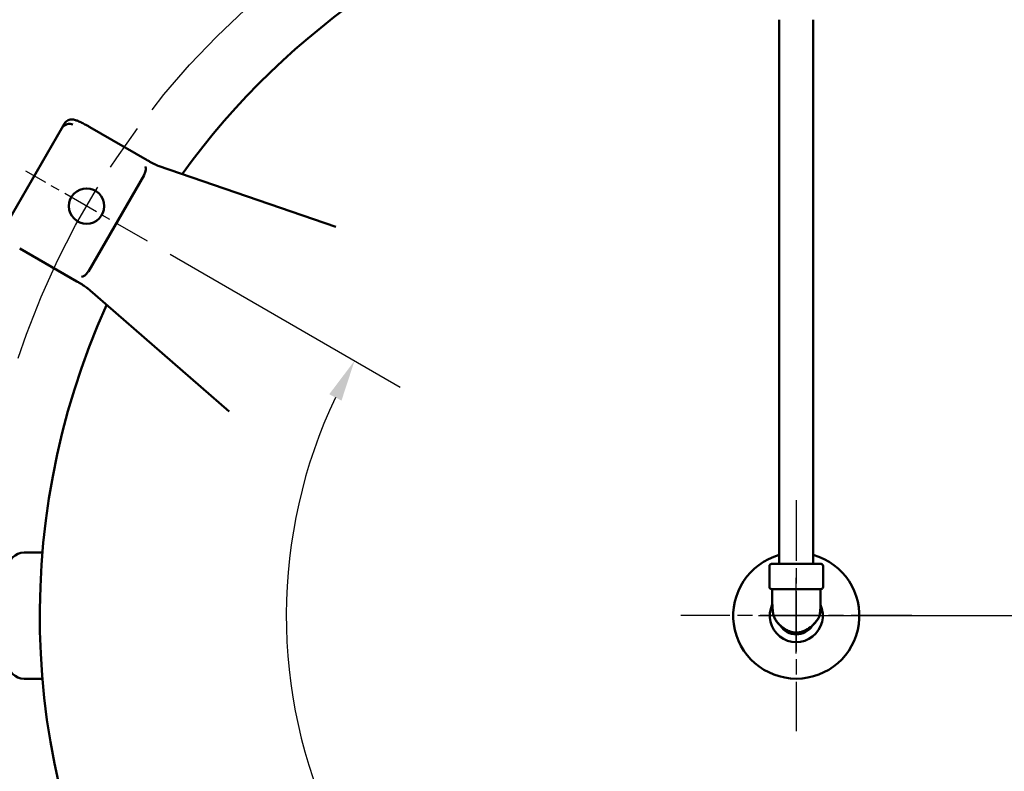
# Model space of a CAD drawing. Header units: inches. Extents: x 1 to 226, y 4 to 143.
# Tile 5 of 46: x 56 to 71, y 32 to 44. Entities that reach past the tile are written whole.
import ezdxf

# ---------------------------------------------------------------- set-up
doc = ezdxf.new("R2010")
doc.units = ezdxf.units.IN
doc.header["$LTSCALE"] = 6.666667
doc.header["$MEASUREMENT"] = 0
doc.linetypes.add('CHAIN', pattern=[0.7087, 0.4724, -0.0591, 0.1181, -0.0591])
for name, color, linetype, lineweight in [('Center Mark (ANSI)', 7, 'Continuous', 25), ('Centerline (ANSI)', 7, 'Continuous', 25), ('Dimension (ANSI)', 7, 'Continuous', 25), ('Visible (ANSI)', 7, 'Continuous', 50)]:
    doc.layers.add(name, color=color, linetype=linetype, lineweight=lineweight)
doc.styles.add('Note Text (ANSI)', font='tahoma.ttf')
doc.dimstyles.new('Default (ANSI)', dxfattribs={"dimscale": 6.666667, "dimtxt": 0.12, "dimasz": 0.098425, "dimexe": 0.125, "dimexo": 0.0625, "dimgap": 0.031496, "dimtad": 0, "dimtih": 1, "dimtoh": 1, "dimrnd": 1e-08, "dimzin": 4, "dimdsep": 46, "dimtxsty": 'Note Text (ANSI)', "dimcen": 0.09, "dimdle": 0.393701, "dimclrd": 256, "dimclre": 256, "dimclrt": 256, "dimadec": 0, "dimazin": 1, "dimtfac": 1, "dimtofl": 0, "dimtmove": 0, "dimatfit": 3, "dimfxl": 1, "dimtolj": 1, "dimtzin": 4, "dimlwd": -1, "dimlwe": -1, "dimarcsym": 0})

# ---------------------------------------------------------------- blocks, each defined once
blk = doc.blocks.new('*D7')
at = {"layer": 'Defpoints', "color": 0, "transparency": 16777216}
for p in [(67.969, 34.95), (72.169, 34.95), (67.969, 21.95)]:
    blk.add_point(p, dxfattribs=at)
at = {"layer": 'Dimension (ANSI)', "transparency": 16777216}
for p, q in [((68.386, 34.95), (73.002, 34.95)), ((72.169, 34.294), (72.169, 29.752)), ((72.169, 22.607), (72.169, 27.149)), ((68.386, 21.95), (73.002, 21.95))]:
    blk.add_line(p, q, dxfattribs=at)
for points in [[(72.059, 34.294), (72.278, 34.294), (72.169, 34.95)], [(72.059, 22.607), (72.278, 22.607), (72.169, 21.95)]]:
    blk.add_solid(points, dxfattribs=at)
at = {"layer": 'Dimension (ANSI)', "transparency": 16777216, "insert": (70.884, 29.542), "char_height": 0.8, "attachment_point": 1, "style": 'Note Text (ANSI)'}
blk.add_mtext('\\A1;\\fTahoma|b0|i0;\\H0.8000;13.00\\P\\fTahoma|b0|i0;\\H0.8000;3X', dxfattribs=at)
blk = doc.blocks.new('*D8')
at = {"layer": 'Defpoints', "color": 0, "transparency": 16777216}
for p in [(57.675, 40.894), (67.969, 34.95), (60.001, 33.546), (67.969, 20.837)]:
    blk.add_point(p, dxfattribs=at)
at = {"layer": 'Dimension (ANSI)', "transparency": 16777216}
for p, q in [((58.036, 40.685), (61.684, 38.579)), ((67.969, 21.254), (67.969, 27.693))]:
    blk.add_line(p, q, dxfattribs=at)
for start, end in [(154.6482, 204.9955), (215.2716, 265.3518)]:
    blk.add_arc((67.969, 34.95), 8.09, start, end, dxfattribs=at)
for points in [[(60.561, 38.465), (60.755, 38.364), (60.962, 38.996)], [(67.318, 26.996), (67.309, 26.777), (67.969, 26.86)]]:
    blk.add_solid(points, dxfattribs=at)
at = {"layer": 'Dimension (ANSI)', "transparency": 16777216, "insert": (58.76, 31.322), "char_height": 0.8, "attachment_point": 1, "style": 'Note Text (ANSI)'}
blk.add_mtext('\\A1;\\fTahoma|b0|i0;\\H0.8000;120° TYP', dxfattribs=at)
blk = doc.blocks.new('*D11')
at = {"layer": 'Defpoints', "color": 0, "transparency": 16777216}
for p in [(75.358, 44.406), (60.58, 25.495)]:
    blk.add_point(p, dxfattribs=at)
at = {"layer": 'Dimension (ANSI)', "transparency": 16777216}
for p, q in [((78.811, 48.824), (75.762, 44.923)), ((79.656, 48.824), (78.811, 48.824)), ((67.969, 34.35), (67.969, 35.55)), ((67.369, 34.95), (68.569, 34.95))]:
    blk.add_line(p, q, dxfattribs=at)
blk.add_solid([(75.676, 44.99), (75.848, 44.855), (75.358, 44.406)], dxfattribs=at)
at = {"layer": 'Dimension (ANSI)', "transparency": 16777216, "insert": (79.866, 49.255), "char_height": 0.8, "attachment_point": 1, "style": 'Note Text (ANSI)'}
blk.add_mtext('\\A1;∅24.00', dxfattribs=at)

msp = doc.modelspace()

# ---------------------------------------------------------------- linework, layer by layer
at = {"layer": 'Center Mark (ANSI)', "linetype": 'CHAIN', "ltscale": 0.185445}
msp.add_line((57.675, 40.894), (55.747, 42.007), dxfattribs=at)
at = {"layer": 'Center Mark (ANSI)', "linetype": 'CHAIN', "ltscale": 0.305439}
for p, q in [((67.969, 36.784), (67.969, 33.117)), ((69.802, 34.95), (66.136, 34.95))]:
    msp.add_line(p, q, dxfattribs=at)
at = {"layer": 'Centerline (ANSI)', "linetype": 'CHAIN', "ltscale": 0.952448}
msp.add_circle((67.969, 34.95), 13, dxfattribs=at)
at = {"layer": 'Visible (ANSI)'}
for p, q in [((67.699, 44.409), (67.699, 35.77)), ((68.239, 44.409), (68.239, 35.77)), ((56.319, 42.687), (55.444, 41.172)), ((56.362, 42.762), (56.319, 42.687)), ((56.762, 42.705), (57.67, 42.18)), ((57.848, 42.091), (60.663, 41.122)), ((56.739, 40.414), (57.622, 41.944)), ((56.558, 40.255), (55.65, 40.779)), ((58.972, 38.192), (56.725, 40.146)), ((55.719, 35.95), (56.011, 35.95)), ((68.361, 35.77), (67.577, 35.77)), ((67.544, 35.737), (67.544, 35.404)), ((68.394, 35.737), (68.394, 35.404)), ((67.577, 35.37), (68.361, 35.37)), ((68.179, 35.37), (68.179, 35.37)), ((55.719, 33.95), (56.011, 33.95))]:
    msp.add_line(p, q, dxfattribs=at)
msp.add_circle((56.711, 41.45), 0.28, dxfattribs=at)
for centre, radius, start, end in [((67.969, 34.95), 12, 35.7396, 85.1066), ((67.969, 34.95), 12, 103.5067, 144.2604), ((67.969, 34.95), 12, 155.7396, 264.2604), ((67.969, 34.95), 12, 275.7396, 24.2604), ((55.719, 35.7), 0.25, 90, 180), ((67.969, 34.95), 1, 105.6643, 74.3357), ((67.577, 35.737), 0.0333, 90, 180), ((68.361, 35.737), 0.0333, 0, 90), ((67.577, 35.404), 0.0333, 180, 270), ((68.361, 35.404), 0.0333, 270, 0), ((67.969, 34.95), 0.42, 155.1784, 24.3958), ((67.969, 34.95), 0.298, 212.3255, 327.1741), ((55.719, 34.2), 0.25, 180, 270)]:
    msp.add_arc(centre, radius, start, end, dxfattribs=at)
for centre, major_axis, ratio, start_param, end_param in [((56.427, 42.624), (0.063, 0.109), 0.995037, 1.471128, 1.570796), ((56.433, 42.635), (0.127, 0.034), 0.904988, 0.835232, 2.30636), ((57.581, 41.972), (0.057, 0.111), 0.398693, 4.693449, 6.164576), ((57.461, 42.027), (0.165, -0.076), 0.688021, 6.217753, 6.245305), ((56.694, 40.436), (-0.068, -0.105), 0.398693, 0.118609, 1.589737), ((56.586, 40.513), (0.148, -0.105), 0.688021, 0.037881, 0.065432)]:
    msp.add_ellipse(centre, major_axis=major_axis, ratio=ratio, start_param=start_param, end_param=end_param, dxfattribs=at)
for points, knots in [([(56.362, 42.762), (56.369, 42.774), (56.378, 42.785), (56.398, 42.803), (56.408, 42.809), (56.43, 42.82), (56.441, 42.822), (56.461, 42.827), (56.47, 42.827), (56.488, 42.827), (56.496, 42.825), (56.516, 42.822), (56.525, 42.819), (56.552, 42.81), (56.569, 42.804), (56.607, 42.787), (56.628, 42.777), (56.672, 42.754), (56.695, 42.742), (56.733, 42.721), (56.748, 42.713), (56.762, 42.705)], [-1.570796, -1.570796, -1.570796, -1.570796, -1.538187, -1.538187, -1.50231, -1.50231, -1.456313, -1.456313, -1.393592, -1.393592, -1.305505, -1.305505, -1.13124, -1.13124, -0.81708, -0.81708, -0.502921, -0.502921, -0.188762, -0.188762, 0, 0, 0, 0]), ([(57.848, 42.091), (57.845, 42.092), (57.84, 42.094), (57.826, 42.099), (57.816, 42.104), (57.794, 42.114), (57.782, 42.12), (57.755, 42.134), (57.741, 42.141), (57.712, 42.157), (57.696, 42.165), (57.678, 42.176), (57.674, 42.178), (57.67, 42.18)], [-1.095786, -1.095786, -1.095786, -1.095786, -0.930792, -0.930792, -0.711635, -0.711635, -0.492478, -0.492478, -0.273321, -0.273321, -0.054164, -0.054164, 0, 0, 0, 0]), ([(56.558, 40.255), (56.573, 40.246), (56.588, 40.237), (56.617, 40.22), (56.631, 40.211), (56.657, 40.194), (56.669, 40.186), (56.691, 40.171), (56.7, 40.165), (56.715, 40.153), (56.721, 40.148), (56.725, 40.146)], [0, 0, 0, 0, 0.219157, 0.219157, 0.438314, 0.438314, 0.657471, 0.657471, 0.876628, 0.876628, 1.095786, 1.095786, 1.095786, 1.095786]), ([(68.352, 35.37), (68.352, 35.37), (68.352, 35.37), (68.352, 35.37), (68.352, 35.37), (68.352, 35.37), (68.352, 35.37), (68.352, 35.37), (68.352, 35.37), (68.352, 35.368), (68.352, 35.366), (68.352, 35.362), (68.352, 35.358), (68.352, 35.345), (68.352, 35.334), (68.352, 35.306), (68.352, 35.288), (68.352, 35.241), (68.352, 35.212), (68.352, 35.158), (68.352, 35.134), (68.352, 35.09), (68.351, 35.07), (68.35, 35.038), (68.349, 35.025), (68.346, 34.996), (68.344, 34.982), (68.34, 34.962), (68.339, 34.957), (68.336, 34.946), (68.334, 34.94), (68.331, 34.93), (68.329, 34.927), (68.326, 34.919), (68.323, 34.915), (68.317, 34.902), (68.312, 34.895), (68.305, 34.885), (68.302, 34.881), (68.298, 34.876), (68.297, 34.874), (68.296, 34.873), (68.295, 34.873), (68.295, 34.873), (68.295, 34.872), (68.295, 34.872), (68.295, 34.872), (68.292, 34.868), (68.289, 34.865), (68.282, 34.856), (68.278, 34.851), (68.268, 34.839), (68.261, 34.832), (68.249, 34.818), (68.242, 34.811), (68.229, 34.798), (68.221, 34.791), (68.185, 34.759), (68.155, 34.739), (68.101, 34.71), (68.078, 34.701), (68.035, 34.688), (68.016, 34.684), (67.973, 34.68), (67.949, 34.68), (67.919, 34.685), (67.912, 34.687), (67.894, 34.691), (67.883, 34.694), (67.865, 34.7), (67.858, 34.703), (67.842, 34.709), (67.833, 34.713), (67.813, 34.723), (67.802, 34.729), (67.776, 34.745), (67.762, 34.755), (67.739, 34.773), (67.73, 34.78), (67.708, 34.8), (67.696, 34.812), (67.672, 34.839), (67.659, 34.855), (67.642, 34.881), (67.636, 34.891), (67.627, 34.907), (67.624, 34.913), (67.619, 34.925), (67.617, 34.931), (67.612, 34.943), (67.611, 34.95), (67.602, 34.98), (67.599, 35.001), (67.593, 35.049), (67.591, 35.074), (67.588, 35.124), (67.587, 35.149), (67.586, 35.239), (67.587, 35.305), (67.587, 35.37)], [0, 0, 0, 0, 0.000049, 0.000049, 0.000146, 0.000146, 0.000537, 0.000537, 0.0021, 0.0021, 0.0146, 0.0146, 0.038751, 0.038751, 0.119258, 0.119258, 0.253435, 0.253435, 0.477063, 0.477063, 0.66342, 0.66342, 0.810527, 0.810527, 0.916149, 0.916149, 1.055485, 1.055485, 1.105596, 1.105596, 1.15684, 1.15684, 1.18578, 1.18578, 1.222645, 1.222645, 1.297787, 1.297787, 1.322796, 1.322796, 1.347804, 1.347804, 1.348195, 1.348195, 1.35132, 1.35132, 1.355764, 1.355764, 1.403243, 1.403243, 1.470186, 1.470186, 1.544231, 1.544231, 1.614348, 1.614348, 1.691837, 1.691837, 1.99551, 1.99551, 2.195647, 2.195647, 2.348728, 2.348728, 2.524902, 2.524902, 2.582738, 2.582738, 2.672634, 2.672634, 2.732491, 2.732491, 2.812312, 2.812312, 2.918751, 2.918751, 3.064449, 3.064449, 3.161529, 3.161529, 3.297736, 3.297736, 3.456252, 3.456252, 3.545782, 3.545782, 3.596013, 3.596013, 3.644852, 3.644852, 3.706143, 3.706143, 3.944947, 3.944947, 4.155432, 4.155432, 4.345003, 4.345003, 4.845004, 4.845004, 4.845004, 4.845004]), ([(68.352, 35.37), (68.352, 35.305), (68.352, 35.239), (68.352, 35.154), (68.352, 35.134), (68.352, 35.091), (68.351, 35.066), (68.349, 35.019), (68.346, 34.996), (68.341, 34.966), (68.34, 34.958), (68.336, 34.945), (68.335, 34.942), (68.333, 34.936), (68.332, 34.933), (68.328, 34.924), (68.325, 34.917), (68.319, 34.906), (68.316, 34.901), (68.308, 34.89), (68.304, 34.884), (68.298, 34.877), (68.298, 34.875), (68.297, 34.874), (68.296, 34.874), (68.296, 34.873), (68.296, 34.873), (68.292, 34.868), (68.29, 34.866), (68.283, 34.857), (68.278, 34.851), (68.269, 34.84), (68.265, 34.836), (68.255, 34.825), (68.249, 34.818), (68.236, 34.805), (68.23, 34.799), (68.214, 34.784), (68.204, 34.776), (68.184, 34.76), (68.173, 34.752), (68.153, 34.739), (68.145, 34.734), (68.123, 34.722), (68.109, 34.715), (68.085, 34.704), (68.074, 34.7), (68.055, 34.694), (68.047, 34.692), (68.032, 34.688), (68.026, 34.686), (68.014, 34.684), (68.01, 34.684), (67.99, 34.681), (67.974, 34.68), (67.939, 34.681), (67.918, 34.685), (67.878, 34.695), (67.858, 34.702), (67.809, 34.724), (67.782, 34.74), (67.719, 34.787), (67.683, 34.822), (67.648, 34.872), (67.641, 34.882), (67.629, 34.903), (67.624, 34.915), (67.617, 34.931), (67.615, 34.937), (67.611, 34.947), (67.61, 34.952), (67.606, 34.968), (67.603, 34.978), (67.596, 35.017), (67.593, 35.049), (67.588, 35.118), (67.587, 35.155), (67.587, 35.221), (67.587, 35.251), (67.587, 35.302), (67.587, 35.324), (67.587, 35.351), (67.587, 35.355), (67.587, 35.362), (67.587, 35.365), (67.587, 35.369), (67.587, 35.369), (67.587, 35.37), (67.587, 35.37), (67.587, 35.37), (67.587, 35.37), (67.587, 35.37), (67.587, 35.37), (67.587, 35.37), (67.587, 35.37), (67.587, 35.37)], [0, 0, 0, 0, 0.5, 0.5, 0.65, 0.65, 0.830831, 0.830831, 1.029772, 1.029772, 1.114363, 1.114363, 1.14239, 1.14239, 1.167579, 1.167579, 1.218549, 1.218549, 1.268683, 1.268683, 1.330063, 1.330063, 1.341563, 1.341563, 1.344688, 1.344688, 1.34625, 1.34625, 1.396332, 1.396332, 1.471825, 1.471825, 1.520006, 1.520006, 1.589204, 1.589204, 1.655754, 1.655754, 1.760877, 1.760877, 1.871123, 1.871123, 1.953764, 1.953764, 2.077838, 2.077838, 2.16882, 2.16882, 2.237042, 2.237042, 2.288197, 2.288197, 2.326555, 2.326555, 2.442334, 2.442334, 2.597757, 2.597757, 2.770852, 2.770852, 3.035286, 3.035286, 3.426211, 3.426211, 3.517355, 3.517355, 3.611835, 3.611835, 3.658231, 3.658231, 3.708396, 3.708396, 3.819622, 3.819622, 4.109607, 4.109607, 4.387691, 4.387691, 4.612154, 4.612154, 4.780501, 4.780501, 4.812066, 4.812066, 4.83574, 4.83574, 4.840178, 4.840178, 4.84096, 4.84096, 4.84135, 4.84135, 4.841448, 4.841448, 4.841497, 4.841497, 4.841497, 4.841497])]:
    msp.add_open_spline(points, degree=3, knots=knots, dxfattribs=at)
for points in [[(67.969, 34.68), (67.951, 34.68), (67.932, 34.682), (67.914, 34.686)], [(68.022, 34.686), (68.005, 34.682), (67.988, 34.681), (67.97, 34.68)]]:
    msp.add_open_spline(points, degree=3, dxfattribs=at)

# ---------------------------------------------------------------- dimensions: what is measured, and where the dimension line sits
at = {"layer": 'Dimension (ANSI)'}
dim = msp.add_diameter_dim_2p(p1=(60.58, 25.495), p2=(75.358, 44.406), dimstyle='Default (ANSI)', override={"dimgap": 0.031496, "dimdec": 2, "dimlfac": 1, "dimtol": 0, "dimlim": 0, "dimtp": 0, "dimtm": 0, "dimtdec": 2}, dxfattribs=at)
dim.commit()
dim.dimension.update_dxf_attribs({"geometry": '*D11', "text_midpoint": (81.624, 48.824), "dimtype": 163})
dim = msp.add_angular_dim_3p(base=(60.001, 33.546), center=(67.969, 34.95), p1=(57.675, 40.894), p2=(67.969, 20.837), text='\\fTahoma|b0|i0;\\H0.8000;<> TYP', dimstyle='Default (ANSI)', override={"dimgap": 0.031496, "dimadec": 0, "dimtol": 0, "dimlim": 0, "dimtp": 0, "dimtm": 0, "dimtdec": 0}, dxfattribs=at)
dim.commit()
dim.dimension.update_dxf_attribs({"geometry": '*D8', "text_midpoint": (60.962, 30.905), "dimtype": 165})
dim = msp.add_linear_dim(base=(72.169, 34.95), p1=(67.969, 21.95), p2=(67.969, 34.95), angle=90, text='\\fTahoma|b0|i0;\\H0.8000;<>\\P\\fTahoma|b0|i0;\\H0.8000;3X', dimstyle='Default (ANSI)', override={"dimgap": 0.031496, "dimdec": 2, "dimtol": 0, "dimlim": 0, "dimtp": 0, "dimtm": 0, "dimtdec": 2, "dimatfit": 1, "dimtvp": -0.25}, dxfattribs=at)
dim.commit()
dim.dimension.update_dxf_attribs({"geometry": '*D7', "text_midpoint": (72.169, 28.45), "dimtype": 160})

doc.saveas('drawing.dxf')
